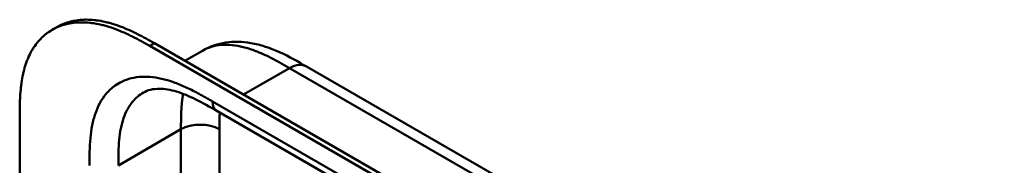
# Model space of a CAD drawing. Header units: millimetres. Extents: x 20 to 833, y 20 to 574.
# Tile 8 of 21: x 169 to 227, y 157 to 165. Entities that reach past the tile are written whole.
import ezdxf

# ---------------------------------------------------------------- set-up
doc = ezdxf.new("R2010")
doc.units = ezdxf.units.MM
doc.header["$LTSCALE"] = 2
doc.layers.add('Sichtbare Kanten(DIN)', color=7, linetype='Continuous', lineweight=50)
doc.layers.add('Sichtbare tangentiale Kanten(DIN)', color=7, linetype='Continuous', lineweight=50)

msp = doc.modelspace()

# ---------------------------------------------------------------- linework, layer by layer
at = {"layer": 'Sichtbare Kanten(DIN)'}
for p, q in [((170.853, 164.801), (171.127, 164.959)), ((221.542, 137.894), (176.592, 163.846)), ((176.866, 164.004), (221.816, 138.052)), ((178.652, 162.973), (179.685, 163.57)), ((179.685, 163.57), (179.685, 163.57)), ((185.794, 162.638), (185.794, 162.638)), ((185.794, 162.638), (226.784, 138.973)), ((180.517, 160.03), (180.517, 160.03)), ((221.508, 136.365), (180.517, 160.03)), ((168.944, 96.992), (168.944, 159.513))]:
    msp.add_line(p, q, dxfattribs=at)
for points, knots in [([(176.592, 163.846), (176.426, 163.941), (176.093, 164.129), (175.671, 164.351), (175.248, 164.558), (174.908, 164.709), (174.482, 164.876), (174.143, 164.99), (173.721, 165.104), (173.388, 165.172), (172.977, 165.226), (172.655, 165.243), (172.264, 165.232), (171.96, 165.195), (171.594, 165.116), (171.314, 165.025), (170.982, 164.878), (170.732, 164.734), (170.44, 164.523), (170.224, 164.328), (169.977, 164.056), (169.799, 163.815), (169.602, 163.488), (169.464, 163.207), (169.317, 162.833), (169.219, 162.518), (169.12, 162.106), (169.06, 161.765), (169.005, 161.327), (168.975, 160.969), (168.953, 160.516), (168.944, 160.059), (168.944, 159.694), (168.944, 159.513)], [0.0000069, 0.0000069, 0.0000069, 0.0000069, 0.0407043, 0.0814017, 0.1017504, 0.1424478, 0.1627965, 0.203494, 0.2238427, 0.2645401, 0.2848888, 0.3255862, 0.3459349, 0.3866323, 0.406981, 0.4476784, 0.4680271, 0.5087246, 0.5290733, 0.5697707, 0.5901194, 0.6308168, 0.6511655, 0.6918629, 0.7122116, 0.752909, 0.7732577, 0.8139552, 0.8343039, 0.8750013, 0.89535, 0.9360474, 0.9767448, 0.9767448, 0.9767448, 0.9767448]), ([(171.127, 164.959), (171.191, 164.996), (171.321, 165.065), (171.589, 165.183), (171.869, 165.274), (172.234, 165.354), (172.538, 165.39), (172.93, 165.402), (173.252, 165.384), (173.662, 165.331), (173.996, 165.263), (174.417, 165.148), (174.756, 165.034), (175.182, 164.868), (175.522, 164.717), (175.946, 164.509), (176.367, 164.287), (176.7, 164.099), (176.866, 164.004)], [-0.4889949, -0.4889949, -0.4889949, -0.4889949, -0.4680271, -0.4476784, -0.406981, -0.3866323, -0.3459349, -0.3255862, -0.2848888, -0.2645401, -0.2238427, -0.203494, -0.1627965, -0.1424478, -0.1017504, -0.0814017, -0.0407043, -0.0000069, -0.0000069, -0.0000069, -0.0000069]), ([(179.685, 163.57), (180.106, 163.813), (180.574, 163.972), (181.533, 164.118), (182.032, 164.104), (183.107, 163.923), (183.684, 163.723), (184.774, 163.225), (185.294, 162.927), (185.794, 162.638)], [0, 0, 0, 0, 0.43503, 0.43503, 0.881634, 0.881634, 1.425089, 1.425089, 1.955346, 1.955346, 1.955346, 1.955346]), ([(180.517, 160.03), (179.693, 160.506), (178.874, 160.949), (177.795, 161.27), (177.456, 161.324), (176.771, 161.33), (176.459, 161.247), (176.21, 161.103)], [0, 0, 0, 0, 0.874623, 0.874623, 1.321522, 1.321522, 1.920571, 1.920571, 1.920571, 1.920571])]:
    msp.add_open_spline(points, degree=3, knots=knots, dxfattribs=at)
msp.add_open_spline([(176.21, 161.103), (176.21, 161.103), (176.209, 161.102), (176.209, 161.102)], degree=3, dxfattribs=at)
at = {"layer": 'Sichtbare tangentiale Kanten(DIN)'}
for p, q in [((176.592, 163.846), (176.866, 164.004)), ((182.098, 160.983), (184.794, 162.539)), ((225.784, 138.874), (184.794, 162.539)), ((180.268, 160.58), (221.259, 136.914)), ((178.419, 158.942), (174.742, 156.819)), ((178.419, 158.942), (178.419, 138.31)), ((180.682, 158.942), (180.682, 138.549))]:
    msp.add_line(p, q, dxfattribs=at)
for points, knots in [([(184.794, 162.539), (184.617, 162.642), (184.435, 162.747), (184.252, 162.849), (184.058, 162.958), (183.862, 163.064), (183.667, 163.163), (183.46, 163.268), (183.254, 163.365), (183.049, 163.453), (182.833, 163.544), (182.619, 163.625), (182.408, 163.692), (182.186, 163.761), (181.967, 163.816), (181.753, 163.854), (181.532, 163.894), (181.316, 163.915), (181.108, 163.917), (180.895, 163.92), (180.69, 163.903), (180.493, 163.866), (180.295, 163.828), (180.105, 163.77), (179.925, 163.691), (179.843, 163.655), (179.763, 163.615), (179.685, 163.57)], [0, 0, 0, 0, 0.189486, 0.189486, 0.189486, 0.390494, 0.390494, 0.390494, 0.603349, 0.603349, 0.603349, 0.827854, 0.827854, 0.827854, 1.063035, 1.063035, 1.063035, 1.306921, 1.306921, 1.306921, 1.556495, 1.556495, 1.556495, 1.80793, 1.80793, 1.80793, 1.922792, 1.922792, 1.922792, 1.922792]), ([(174.548, 161.515), (174.672, 161.603), (175.142, 161.88), (176.084, 162.108), (177.21, 161.972), (178.148, 161.667), (178.861, 161.355), (179.575, 160.98), (180.041, 160.711), (180.268, 160.58)], [61.376104, 61.376104, 61.376104, 61.376104, 61.563894, 62.050897, 62.537899, 62.7814, 63.024902, 63.268403, 63.511906, 63.511906, 63.511906, 63.511906]), ([(173.045, 156.819), (173.045, 157.08), (173.045, 157.618), (173.085, 158.422), (173.191, 159.186), (173.436, 160.118), (173.876, 160.933), (174.35, 161.375), (174.548, 161.515)], [59.615882, 59.615882, 59.615882, 59.615882, 59.859385, 60.102886, 60.346388, 60.589889, 61.076892, 61.376104, 61.376104, 61.376104, 61.376104]), ([(176.209, 161.102), (175.969, 160.963), (175.495, 160.561), (175.084, 159.801), (174.873, 158.999), (174.78, 158.329), (174.743, 157.597), (174.742, 157.08), (174.742, 156.819)], [61.647296, 61.647296, 61.647296, 61.647296, 62.050896, 62.537899, 62.7814, 63.024901, 63.268403, 63.511905, 63.511905, 63.511905, 63.511905]), ([(180.697, 159.927), (180.695, 159.892), (180.694, 159.857), (180.692, 159.821), (180.689, 159.722), (180.686, 159.622), (180.685, 159.523), (180.682, 159.33), (180.682, 159.136), (180.682, 158.942)], [2.6533931, 2.6533931, 2.6533931, 2.6533931, 2.6862842, 2.6862842, 2.6862842, 2.7781364, 2.7781364, 2.7781364, 2.9561211, 2.9561211, 2.9561211, 2.9561211])]:
    msp.add_open_spline(points, degree=3, knots=knots, dxfattribs=at)
for points, degree in [([(184.794, 162.539), (185.185, 162.765), (185.538, 162.786), (185.794, 162.638)], 3), ([(178.545, 161.029), (178.475, 160.645), (178.435, 160.238), (178.419, 159.813), (178.419, 159.379), (178.419, 158.942)], 5), ([(180.517, 160.03), (180.363, 160.119), (180.268, 160.309), (180.268, 160.58)], 3), ([(180.682, 158.942), (180.057, 159.303), (179.044, 159.303), (178.419, 158.942)], 3)]:
    msp.add_open_spline(points, degree=degree, dxfattribs=at)

doc.saveas('drawing.dxf')
